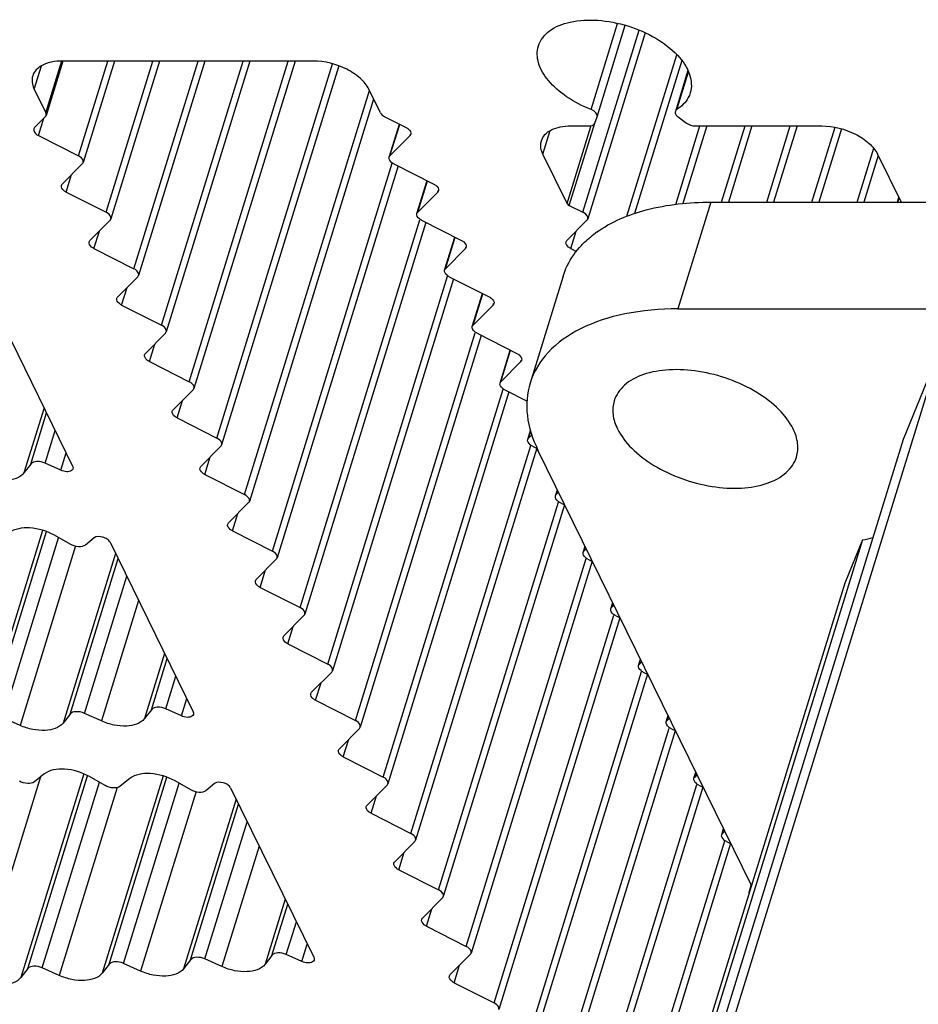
# Model space of a CAD drawing. Header units: millimetres. Extents: x 0 to 594, y 0 to 420.
# Tile 31 of 117: x 355 to 367, y 141 to 154. Entities that reach past the tile are written whole.
import ezdxf

# ---------------------------------------------------------------- set-up
doc = ezdxf.new("R2010")
doc.units = ezdxf.units.MM
doc.header["$LTSCALE"] = 32.67
doc.layers.get('0').update_dxf_attribs({"linetype": 'CONTINUOUS'})
doc.layers.add('3_ALL_AXES', color=7, linetype='CONTINUOUS')

msp = doc.modelspace()

# ---------------------------------------------------------------- linework, layer by layer
at = {"color": 9, "linetype": 'CONTINUOUS'}
for p, q in [((362.29836, 151.29094), (362.61195, 152.3057)), ((362.32749, 151.26457), (362.66326, 152.35112)), ((361.97959, 151.94052), (362.07564, 152.25132))]:
    msp.add_line(p, q, dxfattribs=at)
at = {"color": 7, "linetype": 'CONTINUOUS'}
for p, q in [((362.29836, 151.29094), (361.97959, 151.94052)), ((366.40069, 151.94052), (366.71183, 151.30648)), ((362.32749, 151.26457), (362.50872, 151.17269)), ((364.19733, 151.30648), (375.9567, 151.30648)), ((362.2462, 150.32739), (361.81048, 148.9174)), ((363.76161, 149.89649), (374.38344, 149.89649)), ((364.73616, 142.27979), (361.91356, 148.03166))]:
    msp.add_line(p, q, dxfattribs=at)
msp.add_arc((363.55174, 149.69958), 1.48669, 125.589522, 126.177176, dxfattribs=at)
for points, knots in [([(361.91947, 153.36942), (361.94348, 153.44697), (362.06599, 153.599), (362.35762, 153.70626), (362.71722, 153.72319), (363.10446, 153.64766), (363.46677, 153.49154), (363.75414, 153.27469), (363.93431, 153.02159), (363.94978, 152.82696), (363.92583, 152.74941)], [0, 0, 0, 0, 0.09278759, 0.20698417, 0.34593614, 0.50001263, 0.65408806, 0.79303672, 0.9072277, 1, 1, 1, 1]), ([(362.61522, 152.53062), (362.5024, 152.57507), (362.29664, 152.68044), (362.05234, 152.88906), (361.90524, 153.12467), (361.89757, 153.2987), (361.91947, 153.36942)], [0, 0, 0, 0, 0.30926378, 0.58405895, 0.81117907, 1, 1, 1, 1]), ([(363.92583, 152.74941), (363.91917, 152.72782), (363.88223, 152.63975), (363.80991, 152.56971), (363.74904, 152.53062)], [0, 0, 0, 0, 0.23796502, 1, 1, 1, 1]), ([(361.95898, 152.11767), (361.96821, 152.14754), (362.00432, 152.20658), (362.0949, 152.26869), (362.21378, 152.30602), (362.30224, 152.31349), (362.34921, 152.31349)], [0, 0, 0, 0, 0.20221429, 0.43000997, 0.69624803, 1, 1, 1, 1]), ([(365.66503, 152.31349), (365.81756, 152.31349), (366.04563, 152.25487), (366.28573, 152.09891), (366.37403, 151.99484), (366.40069, 151.94052)], [0, 0, 0, 0, 0.53502086, 0.78778219, 1, 1, 1, 1]), ([(361.97959, 151.94052), (361.97233, 151.95532), (361.9495, 152.01093), (361.94606, 152.07588), (361.95898, 152.11767)], [0, 0, 0, 0, 0.27373056, 1, 1, 1, 1]), ([(362.29836, 151.29094), (362.29963, 151.28836), (362.30694, 151.27721), (362.31826, 151.26925), (362.32749, 151.26457)], [0, 0, 0, 0, 0.21730279, 1, 1, 1, 1]), ([(362.68652, 150.90857), (362.88216, 151.04858), (363.38217, 151.25373), (363.91116, 151.30648), (364.19733, 151.30648)], [0, 0, 0, 0, 0.45672435, 1, 1, 1, 1]), ([(362.4643, 150.70986), (362.4795, 150.72706), (362.54409, 150.79598), (362.61649, 150.85745), (362.67417, 150.89963)], [0, 0, 0, 0, 0.24316357, 1, 1, 1, 1]), ([(362.24621, 150.32738), (362.25692, 150.362), (362.30815, 150.50041), (362.39068, 150.62657), (362.4643, 150.70986)], [0, 0, 0, 0, 0.24581698, 1, 1, 1, 1])]:
    msp.add_open_spline(points, degree=3, knots=knots, dxfattribs=at)
at = {"layer": '3_ALL_AXES', "color": 9, "linetype": 'CONTINUOUS'}
for p, q in [((362.61522, 152.53062), (362.96689, 153.66862)), ((362.50872, 151.17269), (363.25212, 153.57831)), ((363.08962, 151.12199), (363.74864, 153.25458)), ((355.25896, 152.79757), (355.355, 153.10838)), ((355.41166, 152.4864), (355.62355, 153.17209)), ((355.84261, 151.91862), (356.22949, 153.17054)), ((356.20866, 151.17269), (356.82605, 153.17054)), ((356.57471, 150.42675), (357.42261, 153.17054)), ((356.94076, 149.68082), (358.01917, 153.17054)), ((357.30681, 148.93489), (358.61573, 153.17054)), ((357.67286, 148.18896), (359.20086, 153.13355)), ((363.74904, 152.53062), (363.90311, 153.02921)), ((358.03891, 147.44303), (359.68836, 152.78064)), ((355.31578, 152.18571), (355.38662, 152.41494)), ((359.95905, 151.91862), (360.08743, 152.33407)), ((363.73415, 151.27725), (364.05438, 152.31349)), ((364.33975, 151.30648), (364.65094, 152.31349)), ((364.93631, 151.30648), (365.2475, 152.31349)), ((365.53287, 151.30648), (365.83872, 152.29623)), ((360.22374, 152.18571), (360.22955, 152.20451)), ((366.12943, 151.30648), (366.34964, 152.01908)), ((358.40497, 146.69709), (359.9881, 151.82013)), ((355.68183, 151.43978), (355.75317, 151.67061)), ((360.3251, 151.17269), (360.45363, 151.58862)), ((360.58979, 151.43978), (360.59571, 151.45893)), ((364.19733, 151.30648), (363.76161, 149.89649)), ((366.6665, 151.30648), (366.68402, 151.36315)), ((358.77102, 145.95116), (360.35415, 151.0742)), ((356.04788, 150.69385), (356.11922, 150.92468)), ((362.34794, 150.69385), (362.41927, 150.92468)), ((360.69115, 150.42675), (360.81968, 150.84269)), ((360.95584, 150.69385), (360.96176, 150.713)), ((359.13707, 145.20523), (360.7202, 150.32827)), ((356.41393, 149.94791), (356.48527, 150.17875)), ((361.0572, 149.68082), (361.18573, 150.09675)), ((361.32189, 149.94791), (361.32781, 149.96707)), ((359.50312, 144.4593), (361.08626, 149.58234)), ((356.77998, 149.20198), (356.85132, 149.43281)), ((361.42325, 148.93489), (361.55178, 149.35082)), ((361.68794, 149.20198), (361.69386, 149.22114)), ((359.86917, 143.71337), (361.45231, 148.83641)), ((357.14603, 148.45605), (357.21737, 148.68688)), ((355.38929, 148.59045), (355.12317, 147.72931)), ((355.21452, 147.8472), (355.42298, 148.52179)), ((355.40422, 147.85754), (355.53742, 148.28858)), ((361.7893, 148.18896), (361.81759, 148.2805)), ((360.23522, 142.96743), (361.81836, 148.09047)), ((355.61152, 147.76441), (355.68228, 147.99339)), ((357.51208, 147.71012), (357.58342, 147.94095)), ((362.15535, 147.44303), (362.17354, 147.50187)), ((360.60127, 142.2215), (362.18441, 147.34454)), ((357.87813, 146.96419), (357.94947, 147.19502)), ((355.37021, 146.97181), (354.56556, 144.36796)), ((354.6569, 144.48585), (355.41976, 146.95447)), ((354.84661, 144.4962), (355.58169, 146.8749)), ((355.80417, 146.76642), (355.0714, 144.39519)), ((362.5214, 146.69709), (362.53959, 146.75594)), ((356.33305, 146.66725), (355.64053, 144.42623)), ((355.73187, 144.54412), (356.36675, 146.59859)), ((360.96732, 141.47557), (362.55046, 146.59861)), ((358.24419, 146.21825), (358.31552, 146.44909)), ((355.92157, 144.55447), (356.48119, 146.36538)), ((356.63828, 146.04527), (356.14637, 144.45346)), ((362.88745, 145.95116), (362.90564, 146.01001)), ((361.33337, 140.72964), (362.91651, 145.85268)), ((358.61024, 145.47232), (358.68157, 145.70315)), ((356.9816, 145.34564), (356.71549, 144.4845)), ((356.80683, 144.60239), (357.0153, 145.27698)), ((363.2535, 145.20523), (363.27169, 145.26408)), ((356.99654, 144.61274), (357.12974, 145.04377)), ((361.69942, 139.98371), (363.28256, 145.10675)), ((358.97629, 144.72639), (359.04762, 144.95722)), ((357.20383, 144.5196), (357.2746, 144.74859)), ((363.61955, 144.4593), (363.63774, 144.51815)), ((362.06547, 139.23777), (363.64861, 144.36081)), ((359.34234, 143.98046), (359.41367, 144.21129)), ((355.34223, 143.71377), (354.51425, 141.03445)), ((355.91446, 143.75488), (355.08338, 141.06548)), ((355.17425, 141.18277), (355.96067, 143.72763)), ((356.96253, 143.727), (356.15788, 141.12315)), ((363.9856, 143.71337), (364.00379, 143.77221)), ((355.36396, 141.19312), (356.1211, 143.64324)), ((356.24922, 141.24105), (357.01208, 143.70966)), ((356.43893, 141.25139), (357.174, 143.6301)), ((362.43152, 138.49184), (364.01466, 143.61488)), ((356.35559, 143.5736), (355.58876, 141.09212)), ((357.39649, 143.52161), (356.66372, 141.15039)), ((359.70839, 143.23453), (359.77972, 143.46536)), ((357.92537, 143.42245), (357.23284, 141.18143)), ((357.32419, 141.29932), (357.95907, 143.35379)), ((357.51389, 141.30966), (358.07351, 143.12058)), ((364.35165, 142.96743), (364.36984, 143.02628)), ((362.79757, 137.74591), (364.38071, 142.86895)), ((358.2306, 142.80047), (357.73869, 141.20866)), ((360.07444, 142.48859), (360.14577, 142.71943)), ((364.7177, 142.2215), (364.73589, 142.28035)), ((358.57392, 142.10084), (358.30781, 141.2397)), ((358.39915, 141.35759), (358.60762, 142.03218)), ((360.44049, 141.74266), (360.51182, 141.97349)), ((358.58886, 141.36794), (358.72206, 141.79897)), ((358.79615, 141.2748), (358.86691, 141.50378)), ((360.80654, 140.99673), (360.87787, 141.22756))]:
    msp.add_line(p, q, dxfattribs=at)
at = {"layer": '3_ALL_AXES', "color": 7, "linetype": 'CONTINUOUS'}
for p, q in [((362.69413, 152.43295), (363.0679, 153.64247)), ((363.33126, 153.54436), (362.57111, 151.0845)), ((355.63731, 153.16784), (355.41578, 152.45097)), ((358.94439, 153.17054), (355.62857, 153.17054)), ((356.31913, 153.17054), (355.905, 151.83043)), ((356.91569, 153.17054), (356.27105, 151.0845)), ((357.51225, 153.17054), (356.6371, 150.33857)), ((358.10881, 153.17054), (357.00315, 149.59264)), ((358.70537, 153.17054), (357.3692, 148.8467)), ((359.28234, 153.10716), (357.73525, 148.10077)), ((363.81463, 153.17807), (363.1899, 151.15645)), ((363.89543, 153.04472), (363.72883, 152.50562)), ((355.25896, 152.79757), (355.41166, 152.4864)), ((359.83275, 152.4864), (359.68005, 152.79757)), ((359.74336, 152.66855), (358.1013, 147.35484)), ((355.40517, 152.43366), (355.26401, 152.29121)), ((359.89101, 152.43366), (360.17197, 152.29121)), ((362.66418, 152.35084), (362.69413, 152.43295)), ((363.76607, 152.43289), (363.87661, 152.35078)), ((359.94844, 151.9013), (360.08289, 152.33638)), ((362.34921, 152.31349), (362.58674, 152.31349)), ((364.14402, 152.31349), (363.82713, 151.28803)), ((363.99063, 152.31349), (365.66503, 152.31349)), ((364.74058, 152.31349), (364.42939, 151.30648)), ((365.33714, 152.31349), (365.02595, 151.30648)), ((355.31578, 152.18571), (355.84261, 151.91862)), ((360.22374, 152.18571), (359.95905, 151.91862)), ((365.9222, 152.2763), (365.62251, 151.30648)), ((366.40947, 151.92262), (366.21907, 151.30648)), ((355.89439, 151.81311), (355.62949, 151.54581)), ((360.0668, 151.78473), (358.46735, 146.60891)), ((360.01082, 151.81311), (360.53807, 151.54581)), ((360.31449, 151.15537), (360.44908, 151.59092)), ((355.68183, 151.43978), (356.20866, 151.17269)), ((360.58979, 151.43978), (360.3251, 151.17269)), ((366.65823, 151.29675), (366.68079, 151.36973)), ((356.26044, 151.06718), (355.99554, 150.79988)), ((360.43285, 151.0388), (358.8334, 145.86298)), ((360.37687, 151.06718), (360.90412, 150.79988)), ((362.5605, 151.06718), (362.29559, 150.79988)), ((360.68054, 150.40944), (360.81513, 150.84499)), ((356.04788, 150.69385), (356.57471, 150.42675)), ((360.95584, 150.69385), (360.69115, 150.42675)), ((362.34794, 150.69385), (362.42226, 150.65617)), ((356.62649, 150.32125), (356.36159, 150.05394)), ((360.7989, 150.29287), (359.19945, 145.11704)), ((360.74292, 150.32125), (361.27017, 150.05394)), ((361.04659, 149.6635), (361.18118, 150.09906)), ((354.66881, 150.05863), (355.76669, 147.82138)), ((356.41393, 149.94791), (356.94076, 149.68082)), ((361.32189, 149.94791), (361.0572, 149.68082)), ((356.99254, 149.57532), (356.72764, 149.30801)), ((361.10897, 149.57532), (361.63622, 149.30801)), ((361.16495, 149.54694), (359.5655, 144.37111)), ((361.41264, 148.91757), (361.54723, 149.35313)), ((367.25157, 149.43264), (362.74723, 134.85661)), ((367.25157, 149.43264), (366.73927, 148.16942)), ((356.77998, 149.20198), (357.30681, 148.93489)), ((361.68794, 149.20198), (361.42325, 148.93489)), ((357.35859, 148.82939), (357.09369, 148.56208)), ((361.531, 148.801), (359.93155, 143.62518)), ((361.47503, 148.82939), (361.76947, 148.68011)), ((357.14603, 148.45605), (357.67286, 148.18896)), ((361.77869, 148.17164), (361.8149, 148.28882)), ((361.83297, 148.23302), (361.7893, 148.18896)), ((366.73927, 148.16942), (362.6253, 134.85661)), ((357.72464, 148.08345), (357.45974, 147.81615)), ((361.89706, 148.05507), (360.2976, 142.87925)), ((361.84108, 148.08345), (361.9052, 148.05094)), ((355.21452, 147.8472), (355.12317, 147.72931)), ((355.61152, 147.76441), (355.40422, 147.85754)), ((357.51208, 147.71012), (358.03891, 147.44303)), ((362.14474, 147.42571), (362.17031, 147.50845)), ((362.18683, 147.47479), (362.15535, 147.44303)), ((358.09069, 147.33752), (357.82579, 147.07022)), ((362.26311, 147.30914), (360.66365, 142.13332)), ((362.20713, 147.33752), (362.26978, 147.30576)), ((357.87813, 146.96419), (358.40497, 146.69709)), ((355.73429, 146.78801), (355.52724, 146.9059)), ((356.05003, 146.87081), (355.93415, 146.77767)), ((366.20246, 146.84577), (362.49753, 134.85661)), ((366.20246, 146.84577), (365.9701, 146.27281)), ((356.26112, 146.81383), (357.35901, 144.57658)), ((362.51079, 146.67978), (362.53636, 146.76252)), ((362.55288, 146.72886), (362.5214, 146.69709)), ((358.45674, 146.59159), (358.19184, 146.32428)), ((362.57318, 146.59159), (362.63583, 146.55983)), ((362.62916, 146.56321), (361.0297, 141.38738)), ((358.24419, 146.21825), (358.77102, 145.95116)), ((365.9701, 146.27281), (362.44223, 134.85661)), ((362.87684, 145.93384), (362.90241, 146.01659)), ((362.91893, 145.98292), (362.88745, 145.95116)), ((358.82279, 145.84566), (358.55789, 145.57835)), ((362.99521, 145.81728), (361.39575, 140.64145)), ((362.93923, 145.84566), (363.00188, 145.81389)), ((358.61024, 145.47232), (359.13707, 145.20523)), ((363.24289, 145.18791), (363.26846, 145.27066)), ((363.28498, 145.23699), (363.2535, 145.20523)), ((359.18884, 145.09973), (358.92394, 144.83242)), ((363.36126, 145.07134), (361.76181, 139.89552)), ((363.30528, 145.09973), (363.36793, 145.06796)), ((358.97629, 144.72639), (359.50312, 144.4593)), ((355.07147, 144.39516), (354.84661, 144.4962)), ((355.73187, 144.54412), (355.64053, 144.42623)), ((356.14651, 144.4534), (355.92157, 144.55447)), ((356.80683, 144.60239), (356.71549, 144.4845)), ((357.20383, 144.5196), (356.99654, 144.61274)), ((363.60894, 144.44198), (363.63451, 144.52473)), ((363.65103, 144.49106), (363.61955, 144.4593)), ((359.55489, 144.35379), (359.28999, 144.08649)), ((363.72731, 144.32541), (362.12786, 139.14959)), ((363.67133, 144.35379), (363.73398, 144.32203)), ((359.34234, 143.98046), (359.86917, 143.71337)), ((355.38785, 143.75044), (355.26215, 143.64941)), ((356.19445, 143.60148), (355.9874, 143.71937)), ((363.97499, 143.69605), (364.00056, 143.77879)), ((364.01708, 143.74513), (363.9856, 143.71337)), ((356.52006, 143.6922), (356.39431, 143.59113)), ((357.32661, 143.54321), (357.11956, 143.6611)), ((357.64235, 143.626), (357.52647, 143.53286)), ((359.92094, 143.60786), (359.65604, 143.34056)), ((364.03738, 143.60786), (364.10003, 143.5761)), ((357.85344, 143.56902), (358.95133, 141.33177)), ((364.09336, 143.57948), (362.49391, 138.40366)), ((359.70839, 143.23453), (360.23522, 142.96743)), ((364.34104, 142.95012), (364.36661, 143.03286)), ((364.38313, 142.9992), (364.35165, 142.96743)), ((360.28699, 142.86193), (360.02209, 142.59462)), ((364.45941, 142.83355), (362.85996, 137.65772)), ((364.40343, 142.86193), (364.46608, 142.83017)), ((360.07444, 142.48859), (360.60127, 142.2215)), ((364.70709, 142.20418), (364.73266, 142.28693)), ((360.65304, 142.116), (360.38814, 141.84869)), ((360.44049, 141.74266), (360.96732, 141.47557)), ((356.24922, 141.24105), (356.15788, 141.12316)), ((356.66378, 141.15036), (356.43893, 141.25139)), ((357.32419, 141.29932), (357.23284, 141.18143)), ((357.73883, 141.2086), (357.51389, 141.30966)), ((358.39915, 141.35759), (358.30781, 141.2397)), ((358.79615, 141.2748), (358.58886, 141.36794)), ((361.01909, 141.37007), (360.75419, 141.10276)), ((355.17425, 141.18277), (355.08338, 141.06548)), ((355.58876, 141.09212), (355.36396, 141.19312)), ((360.80654, 140.99673), (361.33337, 140.72964))]:
    msp.add_line(p, q, dxfattribs=at)
msp.add_arc((365.9197, 148.48629), 1.66471, 279.779655, 284.626819, dxfattribs=at)
for points, knots in [([(355.62857, 153.17054), (355.58161, 153.17054), (355.49314, 153.16307), (355.37426, 153.12574), (355.28368, 153.06364), (355.24757, 153.00459), (355.23834, 152.97472)], [0, 0, 0, 0, 0.30375218, 0.56998946, 0.7977859, 1, 1, 1, 1]), ([(359.68005, 152.79757), (359.65339, 152.85189), (359.56509, 152.95596), (359.325, 153.11192), (359.09692, 153.17054), (358.94439, 153.17054)], [0, 0, 0, 0, 0.21222204, 0.46498254, 1, 1, 1, 1]), ([(355.23834, 152.97472), (355.23414, 152.96114), (355.22251, 152.90148), (355.23865, 152.83896), (355.25896, 152.79757)], [0, 0, 0, 0, 0.23564973, 1, 1, 1, 1]), ([(359.83275, 152.4864), (359.83528, 152.48124), (359.8499, 152.45895), (359.87254, 152.44302), (359.89101, 152.43366)], [0, 0, 0, 0, 0.21730287, 1, 1, 1, 1]), ([(362.69413, 152.43295), (362.70034, 152.45005), (362.68017, 152.49963), (362.63978, 152.52095), (362.61522, 152.53062)], [0, 0, 0, 0, 0.40798643, 1, 1, 1, 1]), ([(363.72884, 152.50562), (363.72708, 152.49998), (363.72532, 152.47061), (363.74807, 152.44626), (363.76607, 152.43289)], [0, 0, 0, 0, 0.20865995, 1, 1, 1, 1]), ([(362.58674, 152.31349), (362.5959, 152.31349), (362.62458, 152.31532), (362.65724, 152.33173), (362.66418, 152.35084)], [0, 0, 0, 0, 0.31065704, 1, 1, 1, 1]), ([(355.25345, 152.27388), (355.25124, 152.26672), (355.25163, 152.22683), (355.28874, 152.19942), (355.31578, 152.18571)], [0, 0, 0, 0, 0.1982389, 1, 1, 1, 1]), ([(360.17197, 152.29121), (360.18255, 152.28585), (360.21334, 152.2676), (360.2418, 152.2273), (360.2343, 152.20305)], [0, 0, 0, 0, 0.31865481, 1, 1, 1, 1]), ([(355.90494, 151.83045), (355.90716, 151.83761), (355.90677, 151.8775), (355.86966, 151.9049), (355.84261, 151.91862)], [0, 0, 0, 0, 0.1982389, 1, 1, 1, 1]), ([(360.01082, 151.81311), (360.00024, 151.81848), (359.96945, 151.83672), (359.94099, 151.87703), (359.94849, 151.90128)], [0, 0, 0, 0, 0.31865481, 1, 1, 1, 1]), ([(355.68183, 151.43978), (355.67118, 151.44518), (355.6402, 151.46355), (355.61141, 151.50408), (355.61897, 151.5285)], [0, 0, 0, 0, 0.31852571, 1, 1, 1, 1]), ([(360.53807, 151.54581), (360.54867, 151.54042), (360.57952, 151.52211), (360.60789, 151.48179), (360.60049, 151.45745)], [0, 0, 0, 0, 0.31854226, 1, 1, 1, 1]), ([(356.27099, 151.08452), (356.27321, 151.09168), (356.27282, 151.13156), (356.23571, 151.15897), (356.20866, 151.17269)], [0, 0, 0, 0, 0.1982389, 1, 1, 1, 1]), ([(360.37687, 151.06718), (360.36629, 151.07255), (360.3355, 151.09079), (360.30704, 151.1311), (360.31454, 151.15535)], [0, 0, 0, 0, 0.31865481, 1, 1, 1, 1]), ([(362.57105, 151.08452), (362.57327, 151.09168), (362.57287, 151.13156), (362.53577, 151.15897), (362.50872, 151.17269)], [0, 0, 0, 0, 0.1982389, 1, 1, 1, 1]), ([(356.04788, 150.69385), (356.03723, 150.69925), (356.00625, 150.71762), (355.97746, 150.75814), (355.98502, 150.78256)], [0, 0, 0, 0, 0.31852571, 1, 1, 1, 1]), ([(360.90412, 150.79988), (360.91472, 150.79449), (360.94557, 150.77618), (360.97394, 150.73586), (360.96654, 150.71152)], [0, 0, 0, 0, 0.31854226, 1, 1, 1, 1]), ([(362.34794, 150.69385), (362.33728, 150.69925), (362.30631, 150.71762), (362.27752, 150.75814), (362.28508, 150.78256)], [0, 0, 0, 0, 0.31852571, 1, 1, 1, 1]), ([(356.63705, 150.33859), (356.63926, 150.34575), (356.63887, 150.38563), (356.60176, 150.41304), (356.57471, 150.42675)], [0, 0, 0, 0, 0.1982389, 1, 1, 1, 1]), ([(360.74292, 150.32125), (360.73234, 150.32662), (360.70155, 150.34486), (360.67309, 150.38517), (360.68059, 150.40942)], [0, 0, 0, 0, 0.31865481, 1, 1, 1, 1]), ([(356.41393, 149.94791), (356.40328, 149.95332), (356.3723, 149.97169), (356.34351, 150.01221), (356.35107, 150.03663)], [0, 0, 0, 0, 0.31852571, 1, 1, 1, 1]), ([(361.27017, 150.05394), (361.28077, 150.04856), (361.31162, 150.03025), (361.33999, 149.98992), (361.33259, 149.96559)], [0, 0, 0, 0, 0.31854226, 1, 1, 1, 1]), ([(363.76161, 149.89649), (363.52674, 149.89649), (363.08443, 149.85927), (362.49017, 149.67236), (362.03702, 149.36219), (361.85668, 149.06675), (361.81049, 148.9174)], [0, 0, 0, 0, 0.30382362, 0.56992342, 0.79776654, 1, 1, 1, 1]), ([(357.0031, 149.59265), (357.00531, 149.59982), (357.00492, 149.6397), (356.96781, 149.66711), (356.94076, 149.68082)], [0, 0, 0, 0, 0.1982389, 1, 1, 1, 1]), ([(361.10897, 149.57532), (361.09839, 149.58069), (361.0676, 149.59893), (361.03914, 149.63924), (361.04664, 149.66349)], [0, 0, 0, 0, 0.31865481, 1, 1, 1, 1]), ([(361.63622, 149.30801), (361.64682, 149.30263), (361.67767, 149.28431), (361.70604, 149.24399), (361.69864, 149.21966)], [0, 0, 0, 0, 0.31854226, 1, 1, 1, 1]), ([(356.77998, 149.20198), (356.76933, 149.20738), (356.73835, 149.22576), (356.70956, 149.26628), (356.71712, 149.2907)], [0, 0, 0, 0, 0.31852571, 1, 1, 1, 1]), ([(365.28553, 148.31138), (365.23909, 148.40602), (365.09483, 148.59017), (364.80105, 148.81014), (364.43935, 148.98009), (364.04606, 149.08226), (363.66039, 149.10684), (363.31995, 149.05028), (363.05308, 148.91469), (362.94518, 148.76113), (362.92116, 148.6834)], [0, 0, 0, 0, 0.11391876, 0.2474666, 0.39386904, 0.54300623, 0.68416275, 0.80849737, 0.91207697, 1, 1, 1, 1]), ([(357.36915, 148.84672), (357.37136, 148.85388), (357.37097, 148.89377), (357.33386, 148.92118), (357.30681, 148.93489)], [0, 0, 0, 0, 0.1982389, 1, 1, 1, 1]), ([(361.47503, 148.82939), (361.46444, 148.83475), (361.43365, 148.853), (361.40519, 148.8933), (361.41269, 148.91755)], [0, 0, 0, 0, 0.31865481, 1, 1, 1, 1]), ([(361.81049, 148.9174), (361.76809, 148.7803), (361.74515, 148.46793), (361.8434, 148.17463), (361.91356, 148.03166)], [0, 0, 0, 0, 0.47398215, 1, 1, 1, 1]), ([(362.92116, 148.6834), (362.90337, 148.62579), (362.89376, 148.4946), (362.935, 148.37142), (362.96446, 148.31138)], [0, 0, 0, 0, 0.47411726, 1, 1, 1, 1]), ([(357.14603, 148.45605), (357.13538, 148.46145), (357.1044, 148.47983), (357.07561, 148.52035), (357.08317, 148.54477)], [0, 0, 0, 0, 0.31852571, 1, 1, 1, 1]), ([(362.96446, 148.31138), (363.0109, 148.21675), (363.15516, 148.0326), (363.44893, 147.81263), (363.81064, 147.64268), (364.20393, 147.54051), (364.5896, 147.51593), (364.93003, 147.57249), (365.19691, 147.70808), (365.30481, 147.86164), (365.32882, 147.93937)], [0, 0, 0, 0, 0.11391876, 0.2474666, 0.39386904, 0.54300623, 0.68416275, 0.80849737, 0.91207697, 1, 1, 1, 1]), ([(365.32882, 147.93937), (365.34662, 147.99697), (365.35623, 148.12816), (365.31499, 148.25135), (365.28553, 148.31138)], [0, 0, 0, 0, 0.47411726, 1, 1, 1, 1]), ([(357.7352, 148.10079), (357.73741, 148.10795), (357.73702, 148.14784), (357.69991, 148.17524), (357.67286, 148.18896)], [0, 0, 0, 0, 0.1982389, 1, 1, 1, 1]), ([(361.84108, 148.08345), (361.83049, 148.08882), (361.7997, 148.10706), (361.77124, 148.14737), (361.77874, 148.17162)], [0, 0, 0, 0, 0.31865481, 1, 1, 1, 1]), ([(355.40422, 147.85754), (355.36969, 147.87306), (355.30501, 147.88881), (355.23182, 147.86953), (355.21452, 147.8472)], [0, 0, 0, 0, 0.57263137, 1, 1, 1, 1]), ([(355.77061, 147.78585), (355.76754, 147.77564), (355.744, 147.74957), (355.68226, 147.74259), (355.6354, 147.75367), (355.61152, 147.76441)], [0, 0, 0, 0, 0.18302502, 0.55076611, 1, 1, 1, 1]), ([(357.51208, 147.71012), (357.50143, 147.71552), (357.47045, 147.73389), (357.44166, 147.77442), (357.44922, 147.79884)], [0, 0, 0, 0, 0.31852571, 1, 1, 1, 1]), ([(355.12317, 147.72931), (355.07128, 147.66233), (354.91341, 147.62062), (354.71851, 147.63962), (354.6075, 147.67425), (354.5542, 147.6982)], [0, 0, 0, 0, 0.42573284, 0.70635693, 1, 1, 1, 1]), ([(358.10125, 147.35486), (358.10346, 147.36202), (358.10307, 147.4019), (358.06596, 147.42931), (358.03891, 147.44303)], [0, 0, 0, 0, 0.1982389, 1, 1, 1, 1]), ([(362.20713, 147.33752), (362.19654, 147.34289), (362.16575, 147.36113), (362.13729, 147.40144), (362.14479, 147.42569)], [0, 0, 0, 0, 0.31865481, 1, 1, 1, 1]), ([(355.52724, 146.9059), (355.42751, 146.96269), (355.22659, 147.02452), (354.99976, 146.9949), (354.92774, 146.93701)], [0, 0, 0, 0, 0.55396106, 1, 1, 1, 1]), ([(357.87813, 146.96419), (357.86748, 146.96959), (357.8365, 146.98796), (357.80771, 147.02848), (357.81527, 147.0529)], [0, 0, 0, 0, 0.31852571, 1, 1, 1, 1]), ([(356.26112, 146.81383), (356.25306, 146.83027), (356.22175, 146.85962), (356.1517, 146.89095), (356.07957, 146.89455), (356.05003, 146.87081)], [0, 0, 0, 0, 0.23349558, 0.51674176, 1, 1, 1, 1]), ([(355.93415, 146.77767), (355.91014, 146.75837), (355.83453, 146.74846), (355.76754, 146.76908), (355.73429, 146.78801)], [0, 0, 0, 0, 0.44600119, 1, 1, 1, 1]), ([(358.4673, 146.60893), (358.46951, 146.61609), (358.46912, 146.65597), (358.43201, 146.68338), (358.40497, 146.69709)], [0, 0, 0, 0, 0.1982389, 1, 1, 1, 1]), ([(362.57318, 146.59159), (362.56259, 146.59696), (362.5318, 146.6152), (362.50334, 146.65551), (362.51084, 146.67976)], [0, 0, 0, 0, 0.31865481, 1, 1, 1, 1]), ([(358.24419, 146.21825), (358.23353, 146.22366), (358.20255, 146.24203), (358.17376, 146.28255), (358.18132, 146.30697)], [0, 0, 0, 0, 0.31852571, 1, 1, 1, 1]), ([(358.83335, 145.86299), (358.83556, 145.87016), (358.83517, 145.91004), (358.79806, 145.93745), (358.77102, 145.95116)], [0, 0, 0, 0, 0.1982389, 1, 1, 1, 1]), ([(362.93923, 145.84566), (362.92864, 145.85103), (362.89785, 145.86927), (362.86939, 145.90958), (362.87689, 145.93383)], [0, 0, 0, 0, 0.31865481, 1, 1, 1, 1]), ([(358.61024, 145.47232), (358.59958, 145.47772), (358.5686, 145.4961), (358.53981, 145.53662), (358.54737, 145.56104)], [0, 0, 0, 0, 0.31852571, 1, 1, 1, 1]), ([(359.1994, 145.11706), (359.20161, 145.12422), (359.20122, 145.16411), (359.16411, 145.19152), (359.13707, 145.20523)], [0, 0, 0, 0, 0.1982389, 1, 1, 1, 1]), ([(363.30528, 145.09973), (363.29469, 145.10509), (363.2639, 145.12334), (363.23544, 145.16364), (363.24295, 145.18789)], [0, 0, 0, 0, 0.31865481, 1, 1, 1, 1]), ([(358.97629, 144.72639), (358.96563, 144.73179), (358.93465, 144.75017), (358.90586, 144.79069), (358.91342, 144.81511)], [0, 0, 0, 0, 0.31852571, 1, 1, 1, 1]), ([(356.99654, 144.61274), (356.96201, 144.62825), (356.89733, 144.644), (356.82414, 144.62473), (356.80683, 144.60239)], [0, 0, 0, 0, 0.57263137, 1, 1, 1, 1]), ([(355.92157, 144.55447), (355.88705, 144.56998), (355.82237, 144.58573), (355.74917, 144.56646), (355.73187, 144.54412)], [0, 0, 0, 0, 0.57263107, 1, 1, 1, 1]), ([(357.36293, 144.54105), (357.35986, 144.53083), (357.33631, 144.50476), (357.27458, 144.49779), (357.22772, 144.50887), (357.20383, 144.5196)], [0, 0, 0, 0, 0.18302502, 0.55076611, 1, 1, 1, 1]), ([(355.64053, 144.42623), (355.58862, 144.35924), (355.43072, 144.31754), (355.23579, 144.33656), (355.12478, 144.37121), (355.07147, 144.39516)], [0, 0, 0, 0, 0.4257367, 0.70636141, 1, 1, 1, 1]), ([(356.71549, 144.4845), (356.6636, 144.41752), (356.50572, 144.37582), (356.31083, 144.39482), (356.19982, 144.42945), (356.14651, 144.4534)], [0, 0, 0, 0, 0.42573284, 0.70635693, 1, 1, 1, 1]), ([(359.56545, 144.37113), (359.56766, 144.37829), (359.56727, 144.41818), (359.53016, 144.44559), (359.50312, 144.4593)], [0, 0, 0, 0, 0.1982389, 1, 1, 1, 1]), ([(363.67133, 144.35379), (363.66074, 144.35916), (363.62995, 144.37741), (363.60149, 144.41771), (363.609, 144.44196)], [0, 0, 0, 0, 0.31865481, 1, 1, 1, 1]), ([(359.34234, 143.98046), (359.33168, 143.98586), (359.3007, 144.00423), (359.27191, 144.04476), (359.27947, 144.06918)], [0, 0, 0, 0, 0.31852571, 1, 1, 1, 1]), ([(355.9874, 143.71937), (355.88766, 143.77617), (355.68671, 143.83801), (355.45988, 143.80833), (355.38785, 143.75044)], [0, 0, 0, 0, 0.55398248, 1, 1, 1, 1]), ([(357.11956, 143.6611), (357.01983, 143.71789), (356.81891, 143.77972), (356.59208, 143.75009), (356.52006, 143.6922)], [0, 0, 0, 0, 0.55396106, 1, 1, 1, 1]), ([(359.9315, 143.6252), (359.93371, 143.63236), (359.93332, 143.67224), (359.89621, 143.69965), (359.86917, 143.71337)], [0, 0, 0, 0, 0.1982389, 1, 1, 1, 1]), ([(355.26215, 143.64941), (355.23814, 143.63011), (355.16253, 143.6202), (355.09554, 143.64082), (355.06229, 143.65975)], [0, 0, 0, 0, 0.4460011, 1, 1, 1, 1]), ([(356.39431, 143.59113), (356.3703, 143.57184), (356.29469, 143.56193), (356.2277, 143.58255), (356.19445, 143.60148)], [0, 0, 0, 0, 0.4460011, 1, 1, 1, 1]), ([(357.85344, 143.56902), (357.84538, 143.58546), (357.81406, 143.61481), (357.74401, 143.64614), (357.67189, 143.64974), (357.64235, 143.626)], [0, 0, 0, 0, 0.23349558, 0.51674176, 1, 1, 1, 1]), ([(364.03738, 143.60786), (364.02679, 143.61323), (363.996, 143.63147), (363.96754, 143.67178), (363.97505, 143.69603)], [0, 0, 0, 0, 0.31865481, 1, 1, 1, 1]), ([(357.52647, 143.53286), (357.50246, 143.51356), (357.42685, 143.50365), (357.35986, 143.52427), (357.32661, 143.54321)], [0, 0, 0, 0, 0.44600119, 1, 1, 1, 1]), ([(359.70839, 143.23453), (359.69773, 143.23993), (359.66675, 143.2583), (359.63797, 143.29883), (359.64552, 143.32324)], [0, 0, 0, 0, 0.31852571, 1, 1, 1, 1]), ([(360.29755, 142.87927), (360.29976, 142.88643), (360.29937, 142.92631), (360.26226, 142.95372), (360.23522, 142.96743)], [0, 0, 0, 0, 0.1982389, 1, 1, 1, 1]), ([(364.40343, 142.86193), (364.39284, 142.8673), (364.36205, 142.88554), (364.33359, 142.92585), (364.3411, 142.9501)], [0, 0, 0, 0, 0.31865481, 1, 1, 1, 1]), ([(360.07444, 142.48859), (360.06378, 142.494), (360.0328, 142.51237), (360.00402, 142.55289), (360.01157, 142.57731)], [0, 0, 0, 0, 0.31852571, 1, 1, 1, 1]), ([(360.6636, 142.13333), (360.66581, 142.1405), (360.66542, 142.18038), (360.62831, 142.20779), (360.60127, 142.2215)], [0, 0, 0, 0, 0.1982389, 1, 1, 1, 1]), ([(360.44049, 141.74266), (360.42983, 141.74807), (360.39885, 141.76644), (360.37007, 141.80696), (360.37762, 141.83138)], [0, 0, 0, 0, 0.31852571, 1, 1, 1, 1]), ([(358.58886, 141.36794), (358.55433, 141.38345), (358.48965, 141.3992), (358.41645, 141.37992), (358.39915, 141.35759)], [0, 0, 0, 0, 0.57263137, 1, 1, 1, 1]), ([(361.02965, 141.3874), (361.03186, 141.39456), (361.03147, 141.43445), (360.99436, 141.46186), (360.96732, 141.47557)], [0, 0, 0, 0, 0.1982389, 1, 1, 1, 1]), ([(356.43893, 141.25139), (356.4044, 141.26691), (356.33972, 141.28265), (356.26652, 141.26338), (356.24922, 141.24105)], [0, 0, 0, 0, 0.57263107, 1, 1, 1, 1]), ([(357.51389, 141.30966), (357.47936, 141.32518), (357.41469, 141.34093), (357.34149, 141.32165), (357.32419, 141.29932)], [0, 0, 0, 0, 0.57263107, 1, 1, 1, 1]), ([(358.95525, 141.29624), (358.95217, 141.28603), (358.92863, 141.25996), (358.8669, 141.25298), (358.82004, 141.26407), (358.79615, 141.2748)], [0, 0, 0, 0, 0.18302502, 0.55076611, 1, 1, 1, 1]), ([(355.36396, 141.19312), (355.32943, 141.20863), (355.26475, 141.22438), (355.19155, 141.20511), (355.17425, 141.18277)], [0, 0, 0, 0, 0.5726311, 1, 1, 1, 1]), ([(356.15788, 141.12316), (356.10597, 141.05616), (355.94804, 141.01445), (355.7531, 141.0335), (355.64208, 141.06816), (355.58876, 141.09212)], [0, 0, 0, 0, 0.42573952, 0.70636462, 1, 1, 1, 1]), ([(357.23284, 141.18143), (357.18094, 141.11444), (357.02304, 141.07273), (356.82811, 141.09176), (356.7171, 141.12641), (356.66378, 141.15036)], [0, 0, 0, 0, 0.4257367, 0.70636141, 1, 1, 1, 1]), ([(358.30781, 141.2397), (358.25592, 141.17272), (358.09804, 141.13101), (357.90315, 141.15002), (357.79214, 141.18464), (357.73883, 141.2086)], [0, 0, 0, 0, 0.42573284, 0.70635693, 1, 1, 1, 1]), ([(355.08338, 141.06548), (355.03147, 140.99849), (354.87354, 140.95678), (354.67859, 140.97583), (354.56757, 141.01049), (354.51425, 141.03445)], [0, 0, 0, 0, 0.42574101, 0.70636593, 1, 1, 1, 1]), ([(360.80654, 140.99673), (360.79588, 141.00213), (360.7649, 141.02051), (360.73612, 141.06103), (360.74367, 141.08545)], [0, 0, 0, 0, 0.31852571, 1, 1, 1, 1]), ([(361.3957, 140.64147), (361.39791, 140.64863), (361.39752, 140.68852), (361.36042, 140.71593), (361.33337, 140.72964)], [0, 0, 0, 0, 0.1982389, 1, 1, 1, 1])]:
    msp.add_open_spline(points, degree=3, knots=knots, dxfattribs=at)
for points in [[(355.40517, 152.43366), (355.40993, 152.43846), (355.41378, 152.4445), (355.41578, 152.45097)], [(355.41578, 152.45097), (355.4193, 152.46233), (355.4169, 152.47573), (355.41166, 152.4864)], [(363.74904, 152.53062), (363.74002, 152.52483), (363.73205, 152.51584), (363.72884, 152.50562)], [(363.87661, 152.35078), (363.90871, 152.32694), (363.95064, 152.31349), (363.99063, 152.31349)], [(355.26401, 152.29121), (355.25925, 152.28641), (355.25545, 152.28034), (355.25345, 152.27388)], [(360.2343, 152.20305), (360.2323, 152.19658), (360.2285, 152.19052), (360.22374, 152.18571)], [(359.94849, 151.90128), (359.95049, 151.90774), (359.95429, 151.91381), (359.95905, 151.91862)], [(355.89439, 151.81311), (355.89915, 151.81792), (355.90294, 151.82399), (355.90494, 151.83045)], [(355.61897, 151.5285), (355.62097, 151.53495), (355.62474, 151.541), (355.62949, 151.54581)], [(360.60049, 151.45745), (360.59849, 151.45086), (360.59464, 151.44467), (360.58979, 151.43978)], [(360.31454, 151.15535), (360.31654, 151.16181), (360.32034, 151.16788), (360.3251, 151.17269)], [(356.26044, 151.06718), (356.2652, 151.07199), (356.269, 151.07805), (356.27099, 151.08452)], [(362.5605, 151.06718), (362.56526, 151.07199), (362.56905, 151.07805), (362.57105, 151.08452)], [(355.98502, 150.78256), (355.98702, 150.78901), (355.99079, 150.79507), (355.99554, 150.79988)], [(362.28508, 150.78256), (362.28707, 150.78901), (362.29085, 150.79507), (362.29559, 150.79988)], [(360.96654, 150.71152), (360.96454, 150.70493), (360.96069, 150.69874), (360.95584, 150.69385)], [(360.68059, 150.40942), (360.68259, 150.41588), (360.68639, 150.42195), (360.69115, 150.42675)], [(356.62649, 150.32125), (356.63125, 150.32605), (356.63505, 150.33212), (356.63705, 150.33859)], [(356.35107, 150.03663), (356.35307, 150.04308), (356.35684, 150.04914), (356.36159, 150.05394)], [(361.33259, 149.96559), (361.33059, 149.959), (361.32674, 149.95281), (361.32189, 149.94791)], [(356.99254, 149.57532), (356.9973, 149.58012), (357.0011, 149.58619), (357.0031, 149.59265)], [(361.04664, 149.66349), (361.04864, 149.66995), (361.05244, 149.67602), (361.0572, 149.68082)], [(356.71712, 149.2907), (356.71912, 149.29715), (356.72289, 149.30321), (356.72764, 149.30801)], [(361.69864, 149.21966), (361.69664, 149.21307), (361.69279, 149.20687), (361.68794, 149.20198)], [(361.41269, 148.91755), (361.41469, 148.92402), (361.41849, 148.93008), (361.42325, 148.93489)], [(357.35859, 148.82939), (357.36335, 148.83419), (357.36715, 148.84026), (357.36915, 148.84672)], [(357.08317, 148.54477), (357.08517, 148.55122), (357.08894, 148.55727), (357.09369, 148.56208)], [(361.77874, 148.17162), (361.78074, 148.17808), (361.78454, 148.18415), (361.7893, 148.18896)], [(357.72464, 148.08345), (357.7294, 148.08826), (357.7332, 148.09433), (357.7352, 148.10079)], [(355.76669, 147.82138), (355.77194, 147.81069), (355.77404, 147.79726), (355.77061, 147.78585)], [(357.44922, 147.79884), (357.45122, 147.80529), (357.45499, 147.81134), (357.45974, 147.81615)], [(358.09069, 147.33752), (358.09545, 147.34233), (358.09925, 147.34839), (358.10125, 147.35486)], [(362.14479, 147.42569), (362.14679, 147.43215), (362.15059, 147.43822), (362.15535, 147.44303)], [(357.81527, 147.0529), (357.81727, 147.05935), (357.82104, 147.06541), (357.82579, 147.07022)], [(358.45674, 146.59159), (358.4615, 146.5964), (358.4653, 146.60246), (358.4673, 146.60893)], [(362.51084, 146.67976), (362.51284, 146.68622), (362.51664, 146.69229), (362.5214, 146.69709)], [(358.18132, 146.30697), (358.18332, 146.31342), (358.1871, 146.31948), (358.19184, 146.32428)], [(362.87689, 145.93383), (362.87889, 145.94029), (362.88269, 145.94636), (362.88745, 145.95116)], [(358.82279, 145.84566), (358.82755, 145.85046), (358.83135, 145.85653), (358.83335, 145.86299)], [(358.54737, 145.56104), (358.54937, 145.56749), (358.55315, 145.57355), (358.55789, 145.57835)], [(363.24295, 145.18789), (363.24495, 145.19436), (363.24874, 145.20042), (363.2535, 145.20523)], [(359.18884, 145.09973), (359.1936, 145.10453), (359.1974, 145.1106), (359.1994, 145.11706)], [(358.91342, 144.81511), (358.91542, 144.82156), (358.9192, 144.82762), (358.92394, 144.83242)], [(357.35901, 144.57658), (357.36426, 144.56588), (357.36636, 144.55246), (357.36293, 144.54105)], [(359.55489, 144.35379), (359.55965, 144.3586), (359.56345, 144.36467), (359.56545, 144.37113)], [(363.609, 144.44196), (363.611, 144.44843), (363.61479, 144.45449), (363.61955, 144.4593)], [(359.27947, 144.06918), (359.28147, 144.07563), (359.28525, 144.08168), (359.28999, 144.08649)], [(363.97505, 143.69603), (363.97705, 143.70249), (363.98084, 143.70856), (363.9856, 143.71337)], [(359.92094, 143.60786), (359.9257, 143.61267), (359.9295, 143.61873), (359.9315, 143.6252)], [(359.64552, 143.32324), (359.64752, 143.32969), (359.6513, 143.33575), (359.65604, 143.34056)], [(364.3411, 142.9501), (364.3431, 142.95656), (364.34689, 142.96263), (364.35165, 142.96743)], [(360.28699, 142.86193), (360.29175, 142.86674), (360.29555, 142.8728), (360.29755, 142.87927)], [(360.01157, 142.57731), (360.01357, 142.58376), (360.01735, 142.58982), (360.02209, 142.59462)], [(364.70607, 142.18391), (364.70486, 142.19056), (364.70515, 142.1977), (364.70715, 142.20417)], [(364.70715, 142.20417), (364.70915, 142.21063), (364.71294, 142.2167), (364.7177, 142.2215)], [(360.65304, 142.116), (360.6578, 142.1208), (360.6616, 142.12687), (360.6636, 142.13333)], [(360.37762, 141.83138), (360.37962, 141.83783), (360.3834, 141.84389), (360.38814, 141.84869)], [(361.01909, 141.37007), (361.02385, 141.37487), (361.02765, 141.38094), (361.02965, 141.3874)], [(358.95133, 141.33177), (358.95657, 141.32108), (358.95868, 141.30766), (358.95525, 141.29624)], [(360.74367, 141.08545), (360.74567, 141.0919), (360.74945, 141.09796), (360.75419, 141.10276)]]:
    msp.add_open_spline(points, degree=3, dxfattribs=at)

doc.saveas('drawing.dxf')
